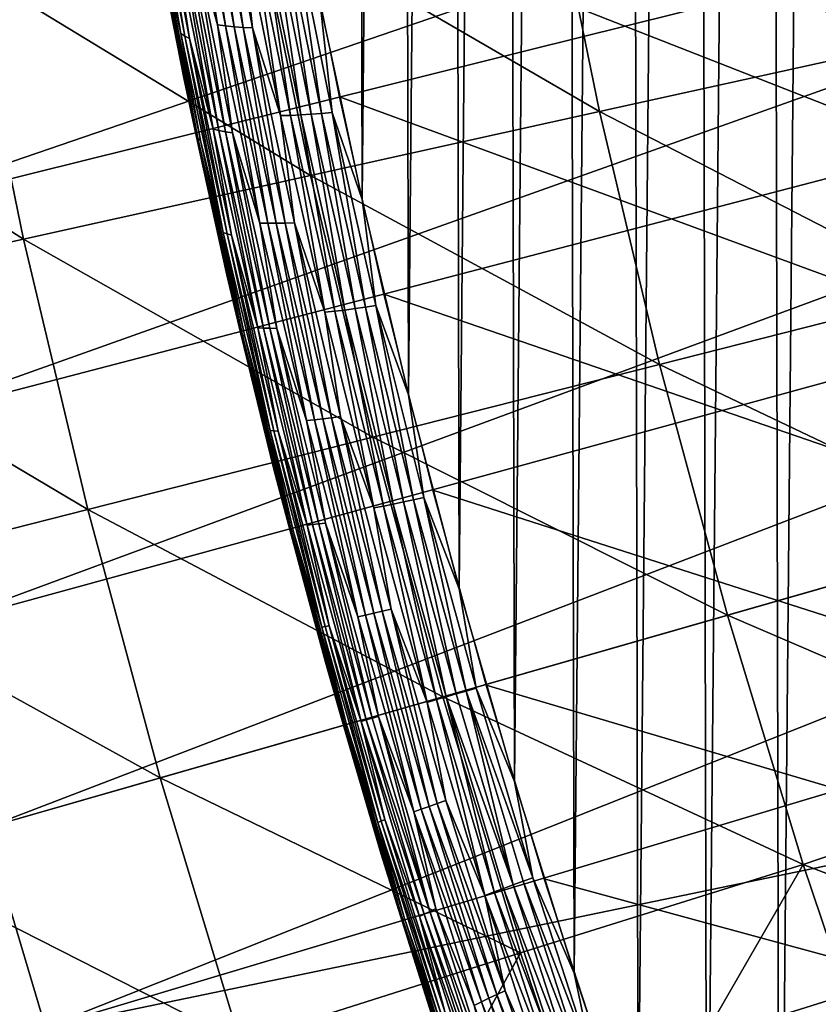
# Model space of a CAD drawing. Header units: millimetres. Extents: x -50 to 50, y -50 to 50.
# Tile 56 of 256: x -29.7 to -27, y -9.1 to -5.8. Entities that reach past the tile are written whole.
import ezdxf

# ---------------------------------------------------------------- set-up
doc = ezdxf.new("R2010")
doc.units = ezdxf.units.MM
doc.header["$LTSCALE"] = 65.185185
for name, color, linetype in [('1', 7, 'CONTINUOUS'), ('2', 7, 'CONTINUOUS'), ('26', 7, 'CONTINUOUS'), ('36', 7, 'CONTINUOUS'), ('37', 7, 'CONTINUOUS'), ('39', 7, 'CONTINUOUS'), ('46', 7, 'CONTINUOUS'), ('47', 7, 'CONTINUOUS')]:
    doc.layers.add(name, color=color, linetype=linetype)

msp = doc.modelspace()

# ---------------------------------------------------------------- linework, layer by layer
at = {"layer": '1', "color": 7, "linetype": 'Continuous', "true_color": 0xf5f5f5}
for points in [[(-28.8629, -4.7432), (-3, -4.2351), (-3, -15.5), (-28.8629, -4.7432)], [(-28.7447, -5.4135), (-28.8629, -4.7432), (-3, -15.5), (-28.7447, -5.4135)], [(-28.6109, -6.0809), (-28.7447, -5.4135), (-3, -15.5), (-28.6109, -6.0809)], [(-28.4617, -6.7451), (-28.6109, -6.0809), (-3, -15.5), (-28.4617, -6.7451)], [(-28.297, -7.4054), (-28.4617, -6.7451), (-3, -15.5), (-28.297, -7.4054)], [(-28.117, -8.062), (-28.297, -7.4054), (-3, -15.5), (-28.117, -8.062)], [(-27.9218, -8.714), (-28.117, -8.062), (-3, -15.5), (-27.9218, -8.714)], [(-27.7115, -9.3614), (-27.9218, -8.714), (-3, -15.5), (-27.7115, -9.3614)]]:
    msp.add_3dface(points, dxfattribs=at)
at = {"layer": '2', "color": 7, "linetype": 'Continuous', "true_color": 0xf5f5f5}
for points in [[(-27.1294, -10.9342, 4.3), (-26.9217, 11.436, 4.3), (-27.1785, 10.8117, 4.3), (-27.1294, -10.9342, 4.3)], [(-26.8698, -11.5574, 4.3), (-26.9217, 11.436, 4.3), (-27.1294, -10.9342, 4.3), (-26.8698, -11.5574, 4.3)], [(-27.4207, 10.1819, 4.3), (-27.3746, -10.3051, 4.3), (-27.1785, 10.8117, 4.3), (-27.4207, 10.1819, 4.3)], [(-27.3746, -10.3051, 4.3), (-27.1294, -10.9342, 4.3), (-27.1785, 10.8117, 4.3), (-27.3746, -10.3051, 4.3)], [(-27.6483, 9.5463, 4.3), (-27.6051, -9.6706, 4.3), (-27.4207, 10.1819, 4.3), (-27.6483, 9.5463, 4.3)], [(-27.6051, -9.6706, 4.3), (-27.3746, -10.3051, 4.3), (-27.4207, 10.1819, 4.3), (-27.6051, -9.6706, 4.3)], [(-27.8613, 8.9055, 4.3), (-27.821, -9.0307, 4.3), (-27.6483, 9.5463, 4.3), (-27.8613, 8.9055, 4.3)], [(-27.821, -9.0307, 4.3), (-27.6051, -9.6706, 4.3), (-27.6483, 9.5463, 4.3), (-27.821, -9.0307, 4.3)], [(-28.0595, 8.2601, 4.3), (-28.022, -8.3863, 4.3), (-27.8613, 8.9055, 4.3), (-28.0595, 8.2601, 4.3)], [(-28.022, -8.3863, 4.3), (-27.821, -9.0307, 4.3), (-27.8613, 8.9055, 4.3), (-28.022, -8.3863, 4.3)], [(-28.2426, 7.6102, 4.3), (-28.2081, -7.7372, 4.3), (-28.0595, 8.2601, 4.3), (-28.2426, 7.6102, 4.3)], [(-28.2081, -7.7372, 4.3), (-28.022, -8.3863, 4.3), (-28.0595, 8.2601, 4.3), (-28.2081, -7.7372, 4.3)], [(-28.4108, 6.9564, 4.3), (-28.3792, -7.0841, 4.3), (-28.2426, 7.6102, 4.3), (-28.4108, 6.9564, 4.3)], [(-28.3792, -7.0841, 4.3), (-28.2081, -7.7372, 4.3), (-28.2426, 7.6102, 4.3), (-28.3792, -7.0841, 4.3)], [(-28.5638, 6.2987, 4.3), (-28.5351, -6.4271, 4.3), (-28.4108, 6.9564, 4.3), (-28.5638, 6.2987, 4.3)], [(-28.5351, -6.4271, 4.3), (-28.3792, -7.0841, 4.3), (-28.4108, 6.9564, 4.3), (-28.5351, -6.4271, 4.3)], [(-28.6759, -5.7669, 4.3), (-28.5351, -6.4271, 4.3), (-28.5638, 6.2987, 4.3), (-28.6759, -5.7669, 4.3)]]:
    msp.add_3dface(points, dxfattribs=at)
at = {"layer": '26', "color": 7, "linetype": 'Continuous', "true_color": 0xf5f5f5}
for points in [[(-29.0219, -5.8381, 4.1538), (-29.1489, -5.167, 4.1538), (-29.1051, -5.5402, 4.1277), (-29.0219, -5.8381, 4.1538)], [(-29.0219, -5.8381, 4.1538), (-29.121, -5.1742, 4.1781), (-29.1489, -5.167, 4.1538), (-29.0219, -5.8381, 4.1538)], [(-29.1448, -5.8682, 3.941), (-29.2586, -5.2074, 3.9749), (-29.2722, -5.1956, 3.941), (-29.1448, -5.8682, 3.941)], [(-29.1448, -5.8682, 3.941), (-29.2722, -5.1956, 3.941), (-29.2135, -5.5638, 3.9064), (-29.1448, -5.8682, 3.941)], [(-28.9944, -5.842, 4.1781), (-29.121, -5.1742, 4.1781), (-29.0219, -5.8381, 4.1538), (-28.9944, -5.842, 4.1781)], [(-28.9944, -5.842, 4.1781), (-29.0917, -5.1803, 4.2005), (-29.121, -5.1742, 4.1781), (-28.9944, -5.842, 4.1781)], [(-28.9654, -5.845, 4.2005), (-29.0609, -5.1857, 4.2209), (-29.0917, -5.1803, 4.2005), (-28.9654, -5.845, 4.2005)], [(-28.9654, -5.845, 4.2005), (-29.0917, -5.1803, 4.2005), (-28.9944, -5.842, 4.1781), (-28.9654, -5.845, 4.2005)], [(-28.935, -5.8474, 4.2209), (-29.0288, -5.1906, 4.2391), (-29.0609, -5.1857, 4.2209), (-28.935, -5.8474, 4.2209)], [(-28.935, -5.8474, 4.2209), (-29.0609, -5.1857, 4.2209), (-28.9654, -5.845, 4.2005), (-28.935, -5.8474, 4.2209)], [(-28.9033, -5.8492, 4.2391), (-29.0288, -5.1906, 4.2391), (-28.935, -5.8474, 4.2209), (-28.9033, -5.8492, 4.2391)], [(-28.9033, -5.8492, 4.2391), (-28.9432, -5.4788, 4.255), (-29.0288, -5.1906, 4.2391), (-28.9033, -5.8492, 4.2391)], [(-29.1316, -5.8766, 3.9749), (-29.2586, -5.2074, 3.9749), (-29.1448, -5.8682, 3.941), (-29.1316, -5.8766, 3.9749)], [(-29.1316, -5.8766, 3.9749), (-29.2428, -5.2185, 4.0079), (-29.2586, -5.2074, 3.9749), (-29.1316, -5.8766, 3.9749)], [(-29.1161, -5.8843, 4.0079), (-29.2428, -5.2185, 4.0079), (-29.1316, -5.8766, 3.9749), (-29.1161, -5.8843, 4.0079)], [(-29.1161, -5.8843, 4.0079), (-29.1715, -5.5177, 4.0398), (-29.2428, -5.2185, 4.0079), (-29.1161, -5.8843, 4.0079)], [(-29.1341, -6.0224, 3.8), (-29.2281, -5.5411, 3.8357), (-29.2628, -5.3618, 3.8), (-29.1341, -6.0224, 3.8)], [(-28.8093, -6.1442, 4.255), (-28.9432, -5.4788, 4.255), (-28.9033, -5.8492, 4.2391), (-28.8093, -6.1442, 4.255)], [(-28.8093, -6.1442, 4.255), (-28.9093, -5.4807, 4.2687), (-28.9432, -5.4788, 4.255), (-28.8093, -6.1442, 4.255)], [(-28.7757, -6.1433, 4.2687), (-28.8745, -5.4819, 4.2799), (-28.9093, -5.4807, 4.2687), (-28.7757, -6.1433, 4.2687)], [(-28.7757, -6.1433, 4.2687), (-28.9093, -5.4807, 4.2687), (-28.8093, -6.1442, 4.255), (-28.7757, -6.1433, 4.2687)], [(-28.7414, -6.1419, 4.2799), (-28.8745, -5.4819, 4.2799), (-28.7757, -6.1433, 4.2687), (-28.7414, -6.1419, 4.2799)], [(-28.7414, -6.1419, 4.2799), (-28.8392, -5.4822, 4.2887), (-28.8745, -5.4819, 4.2799), (-28.7414, -6.1419, 4.2799)], [(-28.7064, -6.1397, 4.2887), (-28.8034, -5.4822, 4.295), (-28.8392, -5.4822, 4.2887), (-28.7064, -6.1397, 4.2887)], [(-28.7064, -6.1397, 4.2887), (-28.8392, -5.4822, 4.2887), (-28.7414, -6.1419, 4.2799), (-28.7064, -6.1397, 4.2887)], [(-28.671, -6.1372, 4.295), (-28.7674, -5.4812, 4.2988), (-28.8034, -5.4822, 4.295), (-28.671, -6.1372, 4.295)], [(-28.671, -6.1372, 4.295), (-28.8034, -5.4822, 4.295), (-28.7064, -6.1397, 4.2887), (-28.671, -6.1372, 4.295)], [(-28.6354, -6.1339, 4.2988), (-28.7674, -5.4812, 4.2988), (-28.671, -6.1372, 4.295), (-28.6354, -6.1339, 4.2988)], [(-28.6354, -6.1339, 4.2988), (-28.6759, -5.7669, 4.3), (-28.7674, -5.4812, 4.2988), (-28.6354, -6.1339, 4.2988)], [(-29.0364, -6.1896, 4.0398), (-29.1715, -5.5177, 4.0398), (-29.1161, -5.8843, 4.0079), (-29.0364, -6.1896, 4.0398)], [(-29.0364, -6.1896, 4.0398), (-29.1514, -5.5259, 4.0705), (-29.1715, -5.5177, 4.0398), (-29.0364, -6.1896, 4.0398)], [(-29.0167, -6.1944, 4.0705), (-29.1292, -5.5333, 4.0999), (-29.1514, -5.5259, 4.0705), (-29.0167, -6.1944, 4.0705)], [(-29.0167, -6.1944, 4.0705), (-29.1514, -5.5259, 4.0705), (-29.0364, -6.1896, 4.0398), (-29.0167, -6.1944, 4.0705)], [(-28.995, -6.1985, 4.0999), (-29.1051, -5.5402, 4.1277), (-29.1292, -5.5333, 4.0999), (-28.995, -6.1985, 4.0999)], [(-28.995, -6.1985, 4.0999), (-29.1292, -5.5333, 4.0999), (-29.0167, -6.1944, 4.0705), (-28.995, -6.1985, 4.0999)], [(-29.093, -6.2114, 3.8357), (-29.222, -5.5527, 3.8712), (-29.2281, -5.5411, 3.8357), (-29.093, -6.2114, 3.8357)], [(-29.093, -6.2114, 3.8357), (-29.2281, -5.5411, 3.8357), (-29.1341, -6.0224, 3.8), (-29.093, -6.2114, 3.8357)], [(-29.0874, -6.2197, 3.8712), (-29.2135, -5.5638, 3.9064), (-29.222, -5.5527, 3.8712), (-29.0874, -6.2197, 3.8712)], [(-29.0874, -6.2197, 3.8712), (-29.222, -5.5527, 3.8712), (-29.093, -6.2114, 3.8357), (-29.0874, -6.2197, 3.8712)], [(-29.0792, -6.2275, 3.9064), (-29.2135, -5.5638, 3.9064), (-29.0874, -6.2197, 3.8712), (-29.0792, -6.2275, 3.9064)], [(-29.0792, -6.2275, 3.9064), (-29.1448, -5.8682, 3.941), (-29.2135, -5.5638, 3.9064), (-29.0792, -6.2275, 3.9064)], [(-28.9713, -6.202, 4.1277), (-29.0219, -5.8381, 4.1538), (-29.1051, -5.5402, 4.1277), (-28.9713, -6.202, 4.1277)], [(-28.9713, -6.202, 4.1277), (-29.1051, -5.5402, 4.1277), (-28.995, -6.1985, 4.0999), (-28.9713, -6.202, 4.1277)], [(-28.5351, -6.4271, 4.3), (-28.6759, -5.7669, 4.3), (-28.6354, -6.1339, 4.2988), (-28.5351, -6.4271, 4.3)], [(-28.8795, -6.506, 4.1538), (-29.0219, -5.8381, 4.1538), (-28.9713, -6.202, 4.1277), (-28.8795, -6.506, 4.1538)], [(-28.8795, -6.506, 4.1538), (-28.9944, -5.842, 4.1781), (-29.0219, -5.8381, 4.1538), (-28.8795, -6.506, 4.1538)], [(-28.8525, -6.5067, 4.1781), (-28.9944, -5.842, 4.1781), (-28.8795, -6.506, 4.1538), (-28.8525, -6.5067, 4.1781)], [(-28.8525, -6.5067, 4.1781), (-28.9654, -5.845, 4.2005), (-28.9944, -5.842, 4.1781), (-28.8525, -6.5067, 4.1781)], [(-28.824, -6.5067, 4.2005), (-28.935, -5.8474, 4.2209), (-28.9654, -5.845, 4.2005), (-28.824, -6.5067, 4.2005)], [(-28.824, -6.5067, 4.2005), (-28.9654, -5.845, 4.2005), (-28.8525, -6.5067, 4.1781), (-28.824, -6.5067, 4.2005)], [(-28.7941, -6.5059, 4.2209), (-28.9033, -5.8492, 4.2391), (-28.935, -5.8474, 4.2209), (-28.7941, -6.5059, 4.2209)], [(-28.7941, -6.5059, 4.2209), (-28.935, -5.8474, 4.2209), (-28.824, -6.5067, 4.2005), (-28.7941, -6.5059, 4.2209)], [(-28.7628, -6.5048, 4.2391), (-28.9033, -5.8492, 4.2391), (-28.7941, -6.5059, 4.2209), (-28.7628, -6.5048, 4.2391)], [(-28.7628, -6.5048, 4.2391), (-28.8093, -6.1442, 4.255), (-28.9033, -5.8492, 4.2391), (-28.7628, -6.5048, 4.2391)], [(-29.002, -6.5377, 3.941), (-29.1316, -5.8766, 3.9749), (-29.1448, -5.8682, 3.941), (-29.002, -6.5377, 3.941)], [(-29.002, -6.5377, 3.941), (-29.1448, -5.8682, 3.941), (-29.0792, -6.2275, 3.9064), (-29.002, -6.5377, 3.941)], [(-28.9893, -6.5427, 3.9749), (-29.1316, -5.8766, 3.9749), (-29.002, -6.5377, 3.941), (-28.9893, -6.5427, 3.9749)], [(-28.9893, -6.5427, 3.9749), (-29.1161, -5.8843, 4.0079), (-29.1316, -5.8766, 3.9749), (-28.9893, -6.5427, 3.9749)], [(-28.9742, -6.5471, 4.0079), (-29.1161, -5.8843, 4.0079), (-28.9893, -6.5427, 3.9749), (-28.9742, -6.5471, 4.0079)], [(-28.9742, -6.5471, 4.0079), (-29.0364, -6.1896, 4.0398), (-29.1161, -5.8843, 4.0079), (-28.9742, -6.5471, 4.0079)], [(-28.9904, -6.6798, 3.8), (-29.093, -6.2114, 3.8357), (-29.1341, -6.0224, 3.8), (-28.9904, -6.6798, 3.8)], [(-28.6601, -6.8064, 4.255), (-28.7757, -6.1433, 4.2687), (-28.8093, -6.1442, 4.255), (-28.6601, -6.8064, 4.255)], [(-28.6601, -6.8064, 4.255), (-28.8093, -6.1442, 4.255), (-28.7628, -6.5048, 4.2391), (-28.6601, -6.8064, 4.255)], [(-28.627, -6.8027, 4.2687), (-28.7414, -6.1419, 4.2799), (-28.7757, -6.1433, 4.2687), (-28.627, -6.8027, 4.2687)], [(-28.627, -6.8027, 4.2687), (-28.7757, -6.1433, 4.2687), (-28.6601, -6.8064, 4.255), (-28.627, -6.8027, 4.2687)], [(-28.5931, -6.7986, 4.2799), (-28.7064, -6.1397, 4.2887), (-28.7414, -6.1419, 4.2799), (-28.5931, -6.7986, 4.2799)], [(-28.5931, -6.7986, 4.2799), (-28.7414, -6.1419, 4.2799), (-28.627, -6.8027, 4.2687), (-28.5931, -6.7986, 4.2799)], [(-28.5587, -6.7939, 4.2887), (-28.671, -6.1372, 4.295), (-28.7064, -6.1397, 4.2887), (-28.5587, -6.7939, 4.2887)], [(-28.5587, -6.7939, 4.2887), (-28.7064, -6.1397, 4.2887), (-28.5931, -6.7986, 4.2799), (-28.5587, -6.7939, 4.2887)], [(-28.5237, -6.789, 4.295), (-28.6354, -6.1339, 4.2988), (-28.671, -6.1372, 4.295), (-28.5237, -6.789, 4.295)], [(-28.5237, -6.789, 4.295), (-28.671, -6.1372, 4.295), (-28.5587, -6.7939, 4.2887), (-28.5237, -6.789, 4.295)], [(-28.4885, -6.7835, 4.2988), (-28.6354, -6.1339, 4.2988), (-28.5237, -6.789, 4.295), (-28.4885, -6.7835, 4.2988)], [(-28.4885, -6.7835, 4.2988), (-28.5351, -6.4271, 4.3), (-28.6354, -6.1339, 4.2988), (-28.4885, -6.7835, 4.2988)], [(-28.8858, -6.8581, 4.0398), (-29.0364, -6.1896, 4.0398), (-28.9742, -6.5471, 4.0079), (-28.8858, -6.8581, 4.0398)], [(-28.8858, -6.8581, 4.0398), (-29.0167, -6.1944, 4.0705), (-29.0364, -6.1896, 4.0398), (-28.8858, -6.8581, 4.0398)], [(-28.8667, -6.8596, 4.0705), (-28.995, -6.1985, 4.0999), (-29.0167, -6.1944, 4.0705), (-28.8667, -6.8596, 4.0705)], [(-28.8667, -6.8596, 4.0705), (-29.0167, -6.1944, 4.0705), (-28.8858, -6.8581, 4.0398), (-28.8667, -6.8596, 4.0705)], [(-28.8455, -6.8603, 4.0999), (-28.9713, -6.202, 4.1277), (-28.995, -6.1985, 4.0999), (-28.8455, -6.8603, 4.0999)], [(-28.8455, -6.8603, 4.0999), (-28.995, -6.1985, 4.0999), (-28.8667, -6.8596, 4.0705), (-28.8455, -6.8603, 4.0999)], [(-28.9426, -6.8784, 3.8357), (-29.0874, -6.2197, 3.8712), (-29.093, -6.2114, 3.8357), (-28.9426, -6.8784, 3.8357)], [(-28.9426, -6.8784, 3.8357), (-29.093, -6.2114, 3.8357), (-28.9904, -6.6798, 3.8), (-28.9426, -6.8784, 3.8357)], [(-28.9375, -6.8835, 3.8712), (-29.0792, -6.2275, 3.9064), (-29.0874, -6.2197, 3.8712), (-28.9375, -6.8835, 3.8712)], [(-28.9375, -6.8835, 3.8712), (-29.0874, -6.2197, 3.8712), (-28.9426, -6.8784, 3.8357), (-28.9375, -6.8835, 3.8712)], [(-28.9299, -6.888, 3.9064), (-29.0792, -6.2275, 3.9064), (-28.9375, -6.8835, 3.8712), (-28.9299, -6.888, 3.9064)], [(-28.9299, -6.888, 3.9064), (-29.002, -6.5377, 3.941), (-29.0792, -6.2275, 3.9064), (-28.9299, -6.888, 3.9064)], [(-28.8224, -6.8606, 4.1277), (-28.8795, -6.506, 4.1538), (-28.9713, -6.202, 4.1277), (-28.8224, -6.8606, 4.1277)], [(-28.8224, -6.8606, 4.1277), (-28.9713, -6.202, 4.1277), (-28.8455, -6.8603, 4.0999), (-28.8224, -6.8606, 4.1277)], [(-28.3792, -7.0841, 4.3), (-28.5351, -6.4271, 4.3), (-28.4885, -6.7835, 4.2988), (-28.3792, -7.0841, 4.3)], [(-28.7217, -7.1705, 4.1538), (-28.8795, -6.506, 4.1538), (-28.8224, -6.8606, 4.1277), (-28.7217, -7.1705, 4.1538)], [(-28.7217, -7.1705, 4.1538), (-28.8525, -6.5067, 4.1781), (-28.8795, -6.506, 4.1538), (-28.7217, -7.1705, 4.1538)], [(-28.6954, -7.1681, 4.1781), (-28.8525, -6.5067, 4.1781), (-28.7217, -7.1705, 4.1538), (-28.6954, -7.1681, 4.1781)], [(-28.6954, -7.1681, 4.1781), (-28.824, -6.5067, 4.2005), (-28.8525, -6.5067, 4.1781), (-28.6954, -7.1681, 4.1781)], [(-28.6675, -7.1649, 4.2005), (-28.7941, -6.5059, 4.2209), (-28.824, -6.5067, 4.2005), (-28.6675, -7.1649, 4.2005)], [(-28.6675, -7.1649, 4.2005), (-28.824, -6.5067, 4.2005), (-28.6954, -7.1681, 4.1781), (-28.6675, -7.1649, 4.2005)], [(-28.6382, -7.1611, 4.2209), (-28.7628, -6.5048, 4.2391), (-28.7941, -6.5059, 4.2209), (-28.6382, -7.1611, 4.2209)], [(-28.6382, -7.1611, 4.2209), (-28.7941, -6.5059, 4.2209), (-28.6675, -7.1649, 4.2005), (-28.6382, -7.1611, 4.2209)], [(-28.6075, -7.1571, 4.2391), (-28.7628, -6.5048, 4.2391), (-28.6382, -7.1611, 4.2209), (-28.6075, -7.1571, 4.2391)], [(-28.6075, -7.1571, 4.2391), (-28.6601, -6.8064, 4.255), (-28.7628, -6.5048, 4.2391), (-28.6075, -7.1571, 4.2391)], [(-28.8438, -7.2037, 3.941), (-28.9893, -6.5427, 3.9749), (-29.002, -6.5377, 3.941), (-28.8438, -7.2037, 3.941)], [(-28.8438, -7.2037, 3.941), (-29.002, -6.5377, 3.941), (-28.9299, -6.888, 3.9064), (-28.8438, -7.2037, 3.941)], [(-28.8317, -7.2054, 3.9749), (-28.9893, -6.5427, 3.9749), (-28.8438, -7.2037, 3.941), (-28.8317, -7.2054, 3.9749)], [(-28.8317, -7.2054, 3.9749), (-28.9742, -6.5471, 4.0079), (-28.9893, -6.5427, 3.9749), (-28.8317, -7.2054, 3.9749)], [(-28.8173, -7.2065, 4.0079), (-28.9742, -6.5471, 4.0079), (-28.8317, -7.2054, 3.9749), (-28.8173, -7.2065, 4.0079)], [(-28.8173, -7.2065, 4.0079), (-28.8858, -6.8581, 4.0398), (-28.9742, -6.5471, 4.0079), (-28.8173, -7.2065, 4.0079)], [(-28.8319, -7.3339, 3.8), (-28.9426, -6.8784, 3.8357), (-28.9904, -6.6798, 3.8), (-28.8319, -7.3339, 3.8)], [(-28.4299, -7.4518, 4.2799), (-28.5587, -6.7939, 4.2887), (-28.5931, -6.7986, 4.2799), (-28.4299, -7.4518, 4.2799)], [(-28.396, -7.4445, 4.2887), (-28.5237, -6.789, 4.295), (-28.5587, -6.7939, 4.2887), (-28.396, -7.4445, 4.2887)], [(-28.396, -7.4445, 4.2887), (-28.5587, -6.7939, 4.2887), (-28.4299, -7.4518, 4.2799), (-28.396, -7.4445, 4.2887)], [(-28.3615, -7.4373, 4.295), (-28.4885, -6.7835, 4.2988), (-28.5237, -6.789, 4.295), (-28.3615, -7.4373, 4.295)], [(-28.3615, -7.4373, 4.295), (-28.5237, -6.789, 4.295), (-28.396, -7.4445, 4.2887), (-28.3615, -7.4373, 4.295)], [(-28.3268, -7.4296, 4.2988), (-28.4885, -6.7835, 4.2988), (-28.3615, -7.4373, 4.295), (-28.3268, -7.4296, 4.2988)], [(-28.3268, -7.4296, 4.2988), (-28.3792, -7.0841, 4.3), (-28.4885, -6.7835, 4.2988), (-28.3268, -7.4296, 4.2988)], [(-28.4957, -7.4649, 4.255), (-28.627, -6.8027, 4.2687), (-28.6601, -6.8064, 4.255), (-28.4957, -7.4649, 4.255)], [(-28.4957, -7.4649, 4.255), (-28.6601, -6.8064, 4.255), (-28.6075, -7.1571, 4.2391), (-28.4957, -7.4649, 4.255)], [(-28.4632, -7.4585, 4.2687), (-28.5931, -6.7986, 4.2799), (-28.627, -6.8027, 4.2687), (-28.4632, -7.4585, 4.2687)], [(-28.4632, -7.4585, 4.2687), (-28.627, -6.8027, 4.2687), (-28.4957, -7.4649, 4.255), (-28.4632, -7.4585, 4.2687)], [(-28.4299, -7.4518, 4.2799), (-28.5931, -6.7986, 4.2799), (-28.4632, -7.4585, 4.2687), (-28.4299, -7.4518, 4.2799)], [(-28.7198, -7.523, 4.0398), (-28.8858, -6.8581, 4.0398), (-28.8173, -7.2065, 4.0079), (-28.7198, -7.523, 4.0398)], [(-28.7198, -7.523, 4.0398), (-28.8667, -6.8596, 4.0705), (-28.8858, -6.8581, 4.0398), (-28.7198, -7.523, 4.0398)], [(-28.7014, -7.5211, 4.0705), (-28.8455, -6.8603, 4.0999), (-28.8667, -6.8596, 4.0705), (-28.7014, -7.5211, 4.0705)], [(-28.7014, -7.5211, 4.0705), (-28.8667, -6.8596, 4.0705), (-28.7198, -7.523, 4.0398), (-28.7014, -7.5211, 4.0705)], [(-28.681, -7.5186, 4.0999), (-28.8224, -6.8606, 4.1277), (-28.8455, -6.8603, 4.0999), (-28.681, -7.5186, 4.0999)], [(-28.681, -7.5186, 4.0999), (-28.8455, -6.8603, 4.0999), (-28.7014, -7.5211, 4.0705), (-28.681, -7.5186, 4.0999)], [(-28.6586, -7.5157, 4.1277), (-28.7217, -7.1705, 4.1538), (-28.8224, -6.8606, 4.1277), (-28.6586, -7.5157, 4.1277)], [(-28.6586, -7.5157, 4.1277), (-28.8224, -6.8606, 4.1277), (-28.681, -7.5186, 4.0999), (-28.6586, -7.5157, 4.1277)], [(-28.7769, -7.5417, 3.8357), (-28.9375, -6.8835, 3.8712), (-28.9426, -6.8784, 3.8357), (-28.7769, -7.5417, 3.8357)], [(-28.7769, -7.5417, 3.8357), (-28.9426, -6.8784, 3.8357), (-28.8319, -7.3339, 3.8), (-28.7769, -7.5417, 3.8357)], [(-28.7724, -7.5436, 3.8712), (-28.9299, -6.888, 3.9064), (-28.9375, -6.8835, 3.8712), (-28.7724, -7.5436, 3.8712)], [(-28.7724, -7.5436, 3.8712), (-28.9375, -6.8835, 3.8712), (-28.7769, -7.5417, 3.8357), (-28.7724, -7.5436, 3.8712)], [(-28.7655, -7.545, 3.9064), (-28.9299, -6.888, 3.9064), (-28.7724, -7.5436, 3.8712), (-28.7655, -7.545, 3.9064)], [(-28.7655, -7.545, 3.9064), (-28.8438, -7.2037, 3.941), (-28.9299, -6.888, 3.9064), (-28.7655, -7.545, 3.9064)], [(-28.2081, -7.7372, 4.3), (-28.3792, -7.0841, 4.3), (-28.3268, -7.4296, 4.2988), (-28.2081, -7.7372, 4.3)], [(-28.4673, -7.8126, 4.2209), (-28.6075, -7.1571, 4.2391), (-28.6382, -7.1611, 4.2209), (-28.4673, -7.8126, 4.2209)], [(-28.4374, -7.8057, 4.2391), (-28.6075, -7.1571, 4.2391), (-28.4673, -7.8126, 4.2209), (-28.4374, -7.8057, 4.2391)], [(-28.4374, -7.8057, 4.2391), (-28.4957, -7.4649, 4.255), (-28.6075, -7.1571, 4.2391), (-28.4374, -7.8057, 4.2391)], [(-28.5487, -7.8312, 4.1538), (-28.6954, -7.1681, 4.1781), (-28.7217, -7.1705, 4.1538), (-28.5487, -7.8312, 4.1538)], [(-28.5487, -7.8312, 4.1538), (-28.7217, -7.1705, 4.1538), (-28.6586, -7.5157, 4.1277), (-28.5487, -7.8312, 4.1538)], [(-28.5231, -7.8256, 4.1781), (-28.6675, -7.1649, 4.2005), (-28.6954, -7.1681, 4.1781), (-28.5231, -7.8256, 4.1781)], [(-28.5231, -7.8256, 4.1781), (-28.6954, -7.1681, 4.1781), (-28.5487, -7.8312, 4.1538), (-28.5231, -7.8256, 4.1781)], [(-28.4959, -7.8193, 4.2005), (-28.6382, -7.1611, 4.2209), (-28.6675, -7.1649, 4.2005), (-28.4959, -7.8193, 4.2005)], [(-28.4959, -7.8193, 4.2005), (-28.6675, -7.1649, 4.2005), (-28.5231, -7.8256, 4.1781), (-28.4959, -7.8193, 4.2005)], [(-28.4673, -7.8126, 4.2209), (-28.6382, -7.1611, 4.2209), (-28.4959, -7.8193, 4.2005), (-28.4673, -7.8126, 4.2209)], [(-28.6703, -7.8659, 3.941), (-28.8317, -7.2054, 3.9749), (-28.8438, -7.2037, 3.941), (-28.6703, -7.8659, 3.941)], [(-28.6703, -7.8659, 3.941), (-28.8438, -7.2037, 3.941), (-28.7655, -7.545, 3.9064), (-28.6703, -7.8659, 3.941)], [(-28.659, -7.8643, 3.9749), (-28.8317, -7.2054, 3.9749), (-28.6703, -7.8659, 3.941), (-28.659, -7.8643, 3.9749)], [(-28.659, -7.8643, 3.9749), (-28.8173, -7.2065, 4.0079), (-28.8317, -7.2054, 3.9749), (-28.659, -7.8643, 3.9749)], [(-28.6454, -7.8621, 4.0079), (-28.8173, -7.2065, 4.0079), (-28.659, -7.8643, 3.9749), (-28.6454, -7.8621, 4.0079)], [(-28.6454, -7.8621, 4.0079), (-28.7198, -7.523, 4.0398), (-28.8173, -7.2065, 4.0079), (-28.6454, -7.8621, 4.0079)], [(-28.6586, -7.9841, 3.8), (-28.7769, -7.5417, 3.8357), (-28.8319, -7.3339, 3.8), (-28.6586, -7.9841, 3.8)], [(-28.2844, -8.1104, 4.2687), (-28.4299, -7.4518, 4.2799), (-28.4632, -7.4585, 4.2687), (-28.2844, -8.1104, 4.2687)], [(-28.2518, -8.101, 4.2799), (-28.396, -7.4445, 4.2887), (-28.4299, -7.4518, 4.2799), (-28.2518, -8.101, 4.2799)], [(-28.2518, -8.101, 4.2799), (-28.4299, -7.4518, 4.2799), (-28.2844, -8.1104, 4.2687), (-28.2518, -8.101, 4.2799)], [(-28.2185, -8.0913, 4.2887), (-28.3615, -7.4373, 4.295), (-28.396, -7.4445, 4.2887), (-28.2185, -8.0913, 4.2887)], [(-28.2185, -8.0913, 4.2887), (-28.396, -7.4445, 4.2887), (-28.2518, -8.101, 4.2799), (-28.2185, -8.0913, 4.2887)], [(-28.1847, -8.0818, 4.295), (-28.3268, -7.4296, 4.2988), (-28.3615, -7.4373, 4.295), (-28.1847, -8.0818, 4.295)], [(-28.1847, -8.0818, 4.295), (-28.3615, -7.4373, 4.295), (-28.2185, -8.0913, 4.2887), (-28.1847, -8.0818, 4.295)], [(-28.1506, -8.0718, 4.2988), (-28.3268, -7.4296, 4.2988), (-28.1847, -8.0818, 4.295), (-28.1506, -8.0718, 4.2988)], [(-28.1506, -8.0718, 4.2988), (-28.2081, -7.7372, 4.3), (-28.3268, -7.4296, 4.2988), (-28.1506, -8.0718, 4.2988)], [(-28.3161, -8.1195, 4.255), (-28.4632, -7.4585, 4.2687), (-28.4957, -7.4649, 4.255), (-28.3161, -8.1195, 4.255)], [(-28.3161, -8.1195, 4.255), (-28.4957, -7.4649, 4.255), (-28.4374, -7.8057, 4.2391), (-28.3161, -8.1195, 4.255)], [(-28.2844, -8.1104, 4.2687), (-28.4632, -7.4585, 4.2687), (-28.3161, -8.1195, 4.255), (-28.2844, -8.1104, 4.2687)], [(-28.5385, -8.1839, 4.0398), (-28.7014, -7.5211, 4.0705), (-28.7198, -7.523, 4.0398), (-28.5385, -8.1839, 4.0398)], [(-28.5385, -8.1839, 4.0398), (-28.7198, -7.523, 4.0398), (-28.6454, -7.8621, 4.0079), (-28.5385, -8.1839, 4.0398)], [(-28.521, -8.1787, 4.0705), (-28.681, -7.5186, 4.0999), (-28.7014, -7.5211, 4.0705), (-28.521, -8.1787, 4.0705)], [(-28.521, -8.1787, 4.0705), (-28.7014, -7.5211, 4.0705), (-28.5385, -8.1839, 4.0398), (-28.521, -8.1787, 4.0705)], [(-28.5014, -8.173, 4.0999), (-28.6586, -7.5157, 4.1277), (-28.681, -7.5186, 4.0999), (-28.5014, -8.173, 4.0999)], [(-28.5014, -8.173, 4.0999), (-28.681, -7.5186, 4.0999), (-28.521, -8.1787, 4.0705), (-28.5014, -8.173, 4.0999)], [(-28.4799, -8.1668, 4.1277), (-28.5487, -7.8312, 4.1538), (-28.6586, -7.5157, 4.1277), (-28.4799, -8.1668, 4.1277)], [(-28.4799, -8.1668, 4.1277), (-28.6586, -7.5157, 4.1277), (-28.5014, -8.173, 4.0999), (-28.4799, -8.1668, 4.1277)], [(-28.596, -8.2011, 3.8357), (-28.7724, -7.5436, 3.8712), (-28.7769, -7.5417, 3.8357), (-28.596, -8.2011, 3.8357)], [(-28.596, -8.2011, 3.8357), (-28.7769, -7.5417, 3.8357), (-28.6586, -7.9841, 3.8), (-28.596, -8.2011, 3.8357)], [(-28.5923, -8.1998, 3.8712), (-28.7655, -7.545, 3.9064), (-28.7724, -7.5436, 3.8712), (-28.5923, -8.1998, 3.8712)], [(-28.5923, -8.1998, 3.8712), (-28.7724, -7.5436, 3.8712), (-28.596, -8.2011, 3.8357), (-28.5923, -8.1998, 3.8712)], [(-28.5863, -8.198, 3.9064), (-28.7655, -7.545, 3.9064), (-28.5923, -8.1998, 3.8712), (-28.5863, -8.198, 3.9064)], [(-28.5863, -8.198, 3.9064), (-28.6703, -7.8659, 3.941), (-28.7655, -7.545, 3.9064), (-28.5863, -8.198, 3.9064)], [(-28.022, -8.3863, 4.3), (-28.2081, -7.7372, 4.3), (-28.1506, -8.0718, 4.2988), (-28.022, -8.3863, 4.3)], [(-28.3357, -8.479, 4.1781), (-28.4959, -7.8193, 4.2005), (-28.5231, -7.8256, 4.1781), (-28.3357, -8.479, 4.1781)], [(-28.3095, -8.4697, 4.2005), (-28.4673, -7.8126, 4.2209), (-28.4959, -7.8193, 4.2005), (-28.3095, -8.4697, 4.2005)], [(-28.3095, -8.4697, 4.2005), (-28.4959, -7.8193, 4.2005), (-28.3357, -8.479, 4.1781), (-28.3095, -8.4697, 4.2005)], [(-28.2817, -8.46, 4.2209), (-28.4374, -7.8057, 4.2391), (-28.4673, -7.8126, 4.2209), (-28.2817, -8.46, 4.2209)], [(-28.2817, -8.46, 4.2209), (-28.4673, -7.8126, 4.2209), (-28.3095, -8.4697, 4.2005), (-28.2817, -8.46, 4.2209)], [(-28.2525, -8.4502, 4.2391), (-28.4374, -7.8057, 4.2391), (-28.2817, -8.46, 4.2209), (-28.2525, -8.4502, 4.2391)], [(-28.2525, -8.4502, 4.2391), (-28.3161, -8.1195, 4.255), (-28.4374, -7.8057, 4.2391), (-28.2525, -8.4502, 4.2391)], [(-28.3604, -8.4878, 4.1538), (-28.5231, -7.8256, 4.1781), (-28.5487, -7.8312, 4.1538), (-28.3604, -8.4878, 4.1538)], [(-28.3604, -8.4878, 4.1538), (-28.5487, -7.8312, 4.1538), (-28.4799, -8.1668, 4.1277), (-28.3604, -8.4878, 4.1538)], [(-28.3357, -8.479, 4.1781), (-28.5231, -7.8256, 4.1781), (-28.3604, -8.4878, 4.1538), (-28.3357, -8.479, 4.1781)], [(-28.4815, -8.5239, 3.941), (-28.659, -7.8643, 3.9749), (-28.6703, -7.8659, 3.941), (-28.4815, -8.5239, 3.941)], [(-28.4815, -8.5239, 3.941), (-28.6703, -7.8659, 3.941), (-28.5863, -8.198, 3.9064), (-28.4815, -8.5239, 3.941)], [(-28.4712, -8.5191, 3.9749), (-28.6454, -7.8621, 4.0079), (-28.659, -7.8643, 3.9749), (-28.4712, -8.5191, 3.9749)], [(-28.4712, -8.5191, 3.9749), (-28.659, -7.8643, 3.9749), (-28.4815, -8.5239, 3.941), (-28.4712, -8.5191, 3.9749)], [(-28.4586, -8.5136, 4.0079), (-28.6454, -7.8621, 4.0079), (-28.4712, -8.5191, 3.9749), (-28.4586, -8.5136, 4.0079)], [(-28.4586, -8.5136, 4.0079), (-28.5385, -8.1839, 4.0398), (-28.6454, -7.8621, 4.0079), (-28.4586, -8.5136, 4.0079)], [(-28.4707, -8.6303, 3.8), (-28.596, -8.2011, 3.8357), (-28.6586, -7.9841, 3.8), (-28.4707, -8.6303, 3.8)], [(-28.0263, -8.7339, 4.2887), (-28.1847, -8.0818, 4.295), (-28.2185, -8.0913, 4.2887), (-28.0263, -8.7339, 4.2887)], [(-27.9597, -8.7099, 4.2988), (-28.1506, -8.0718, 4.2988), (-28.1847, -8.0818, 4.295), (-27.9597, -8.7099, 4.2988)], [(-27.9932, -8.722, 4.295), (-27.9597, -8.7099, 4.2988), (-28.1847, -8.0818, 4.295), (-27.9932, -8.722, 4.295)], [(-27.9932, -8.722, 4.295), (-28.1847, -8.0818, 4.295), (-28.0263, -8.7339, 4.2887), (-27.9932, -8.722, 4.295)], [(-27.9597, -8.7099, 4.2988), (-28.022, -8.3863, 4.3), (-28.1506, -8.0718, 4.2988), (-27.9597, -8.7099, 4.2988)], [(-28.1215, -8.7697, 4.255), (-28.2844, -8.1104, 4.2687), (-28.3161, -8.1195, 4.255), (-28.1215, -8.7697, 4.255)], [(-28.1215, -8.7697, 4.255), (-28.3161, -8.1195, 4.255), (-28.2525, -8.4502, 4.2391), (-28.1215, -8.7697, 4.255)], [(-28.0906, -8.7579, 4.2687), (-28.2518, -8.101, 4.2799), (-28.2844, -8.1104, 4.2687), (-28.0906, -8.7579, 4.2687)], [(-28.0906, -8.7579, 4.2687), (-28.2844, -8.1104, 4.2687), (-28.1215, -8.7697, 4.255), (-28.0906, -8.7579, 4.2687)], [(-28.0263, -8.7339, 4.2887), (-28.2185, -8.0913, 4.2887), (-28.2518, -8.101, 4.2799), (-28.0263, -8.7339, 4.2887)], [(-28.0588, -8.746, 4.2799), (-28.2518, -8.101, 4.2799), (-28.0906, -8.7579, 4.2687), (-28.0588, -8.746, 4.2799)], [(-28.0588, -8.746, 4.2799), (-28.0263, -8.7339, 4.2887), (-28.2518, -8.101, 4.2799), (-28.0588, -8.746, 4.2799)], [(-28.3255, -8.832, 4.0705), (-28.521, -8.1787, 4.0705), (-28.5385, -8.1839, 4.0398), (-28.3255, -8.832, 4.0705)], [(-28.342, -8.8404, 4.0398), (-28.5385, -8.1839, 4.0398), (-28.4586, -8.5136, 4.0079), (-28.342, -8.8404, 4.0398)], [(-28.342, -8.8404, 4.0398), (-28.3255, -8.832, 4.0705), (-28.5385, -8.1839, 4.0398), (-28.342, -8.8404, 4.0398)], [(-28.3069, -8.823, 4.0999), (-28.5014, -8.173, 4.0999), (-28.521, -8.1787, 4.0705), (-28.3069, -8.823, 4.0999)], [(-28.3255, -8.832, 4.0705), (-28.3069, -8.823, 4.0999), (-28.521, -8.1787, 4.0705), (-28.3255, -8.832, 4.0705)], [(-28.3069, -8.823, 4.0999), (-28.4799, -8.1668, 4.1277), (-28.5014, -8.173, 4.0999), (-28.3069, -8.823, 4.0999)], [(-28.2863, -8.8137, 4.1277), (-28.3604, -8.4878, 4.1538), (-28.4799, -8.1668, 4.1277), (-28.2863, -8.8137, 4.1277)], [(-28.2863, -8.8137, 4.1277), (-28.4799, -8.1668, 4.1277), (-28.3069, -8.823, 4.0999), (-28.2863, -8.8137, 4.1277)], [(-28.3973, -8.8518, 3.8712), (-28.5923, -8.1998, 3.8712), (-28.596, -8.2011, 3.8357), (-28.3973, -8.8518, 3.8712)], [(-28.3999, -8.8561, 3.8357), (-28.3973, -8.8518, 3.8712), (-28.596, -8.2011, 3.8357), (-28.3999, -8.8561, 3.8357)], [(-28.3999, -8.8561, 3.8357), (-28.596, -8.2011, 3.8357), (-28.4707, -8.6303, 3.8), (-28.3999, -8.8561, 3.8357)], [(-28.3922, -8.8468, 3.9064), (-28.5863, -8.198, 3.9064), (-28.5923, -8.1998, 3.8712), (-28.3922, -8.8468, 3.9064)], [(-28.3973, -8.8518, 3.8712), (-28.3922, -8.8468, 3.9064), (-28.5923, -8.1998, 3.8712), (-28.3973, -8.8518, 3.8712)], [(-28.3922, -8.8468, 3.9064), (-28.4815, -8.5239, 3.941), (-28.5863, -8.198, 3.9064), (-28.3922, -8.8468, 3.9064)], [(-27.821, -9.0307, 4.3), (-28.022, -8.3863, 4.3), (-27.9597, -8.7099, 4.2988), (-27.821, -9.0307, 4.3)], [(-28.0531, -9.0904, 4.2391), (-28.2525, -8.4502, 4.2391), (-28.2817, -8.46, 4.2209), (-28.0531, -9.0904, 4.2391)], [(-28.0531, -9.0904, 4.2391), (-28.1215, -8.7697, 4.255), (-28.2525, -8.4502, 4.2391), (-28.0531, -9.0904, 4.2391)], [(-28.1334, -9.1279, 4.1781), (-28.3357, -8.479, 4.1781), (-28.3604, -8.4878, 4.1538), (-28.1334, -9.1279, 4.1781)], [(-28.1081, -9.1156, 4.2005), (-28.3095, -8.4697, 4.2005), (-28.3357, -8.479, 4.1781), (-28.1081, -9.1156, 4.2005)], [(-28.1334, -9.1279, 4.1781), (-28.1081, -9.1156, 4.2005), (-28.3357, -8.479, 4.1781), (-28.1334, -9.1279, 4.1781)], [(-28.0813, -9.103, 4.2209), (-28.2817, -8.46, 4.2209), (-28.3095, -8.4697, 4.2005), (-28.0813, -9.103, 4.2209)], [(-28.1081, -9.1156, 4.2005), (-28.0813, -9.103, 4.2209), (-28.3095, -8.4697, 4.2005), (-28.1081, -9.1156, 4.2005)], [(-28.0813, -9.103, 4.2209), (-28.0531, -9.0904, 4.2391), (-28.2817, -8.46, 4.2209), (-28.0813, -9.103, 4.2209)], [(-28.2569, -9.1607, 4.0079), (-28.4586, -8.5136, 4.0079), (-28.4712, -8.5191, 3.9749), (-28.2569, -9.1607, 4.0079)], [(-28.2569, -9.1607, 4.0079), (-28.342, -8.8404, 4.0398), (-28.4586, -8.5136, 4.0079), (-28.2569, -9.1607, 4.0079)], [(-28.1571, -9.1398, 4.1538), (-28.3604, -8.4878, 4.1538), (-28.2863, -8.8137, 4.1277), (-28.1571, -9.1398, 4.1538)], [(-28.1571, -9.1398, 4.1538), (-28.1334, -9.1279, 4.1781), (-28.3604, -8.4878, 4.1538), (-28.1571, -9.1398, 4.1538)], [(-28.2685, -9.1694, 3.9749), (-28.4712, -8.5191, 3.9749), (-28.4815, -8.5239, 3.941), (-28.2685, -9.1694, 3.9749)], [(-28.2777, -9.1774, 3.941), (-28.2685, -9.1694, 3.9749), (-28.4815, -8.5239, 3.941), (-28.2777, -9.1774, 3.941)], [(-28.2777, -9.1774, 3.941), (-28.4815, -8.5239, 3.941), (-28.3922, -8.8468, 3.9064), (-28.2777, -9.1774, 3.941)], [(-28.2685, -9.1694, 3.9749), (-28.2569, -9.1607, 4.0079), (-28.4712, -8.5191, 3.9749), (-28.2685, -9.1694, 3.9749)], [(-28.2682, -9.2721, 3.8), (-28.3999, -8.8561, 3.8357), (-28.4707, -8.6303, 3.8), (-28.2682, -9.2721, 3.8)], [(-27.7544, -9.3435, 4.2988), (-27.9597, -8.7099, 4.2988), (-27.9932, -8.722, 4.295), (-27.7544, -9.3435, 4.2988)], [(-27.7544, -9.3435, 4.2988), (-27.821, -9.0307, 4.3), (-27.9597, -8.7099, 4.2988), (-27.7544, -9.3435, 4.2988)], [(-27.8511, -9.3865, 4.2799), (-28.0588, -8.746, 4.2799), (-28.0906, -8.7579, 4.2687), (-27.8511, -9.3865, 4.2799)], [(-27.8195, -9.3719, 4.2887), (-28.0263, -8.7339, 4.2887), (-28.0588, -8.746, 4.2799), (-27.8195, -9.3719, 4.2887)], [(-27.8511, -9.3865, 4.2799), (-27.8195, -9.3719, 4.2887), (-28.0588, -8.746, 4.2799), (-27.8511, -9.3865, 4.2799)], [(-27.7871, -9.3577, 4.295), (-27.9932, -8.722, 4.295), (-28.0263, -8.7339, 4.2887), (-27.7871, -9.3577, 4.295)], [(-27.8195, -9.3719, 4.2887), (-27.7871, -9.3577, 4.295), (-28.0263, -8.7339, 4.2887), (-27.8195, -9.3719, 4.2887)], [(-27.7871, -9.3577, 4.295), (-27.7544, -9.3435, 4.2988), (-27.9932, -8.722, 4.295), (-27.7871, -9.3577, 4.295)], [(-27.882, -9.4009, 4.2687), (-28.0906, -8.7579, 4.2687), (-28.1215, -8.7697, 4.255), (-27.882, -9.4009, 4.2687)], [(-27.912, -9.4153, 4.255), (-28.1215, -8.7697, 4.255), (-28.0531, -9.0904, 4.2391), (-27.912, -9.4153, 4.255)], [(-27.912, -9.4153, 4.255), (-27.882, -9.4009, 4.2687), (-28.1215, -8.7697, 4.255), (-27.912, -9.4153, 4.255)], [(-27.882, -9.4009, 4.2687), (-27.8511, -9.3865, 4.2799), (-28.0906, -8.7579, 4.2687), (-27.882, -9.4009, 4.2687)], [(-28.0781, -9.456, 4.1277), (-28.2863, -8.8137, 4.1277), (-28.3069, -8.823, 4.0999), (-28.0781, -9.456, 4.1277)], [(-28.0781, -9.456, 4.1277), (-28.1571, -9.1398, 4.1538), (-28.2863, -8.8137, 4.1277), (-28.0781, -9.456, 4.1277)], [(-28.1834, -9.491, 3.9064), (-28.3922, -8.8468, 3.9064), (-28.3973, -8.8518, 3.8712), (-28.1834, -9.491, 3.9064)], [(-28.1834, -9.491, 3.9064), (-28.2777, -9.1774, 3.941), (-28.3922, -8.8468, 3.9064), (-28.1834, -9.491, 3.9064)], [(-28.115, -9.4806, 4.0705), (-28.3255, -8.832, 4.0705), (-28.342, -8.8404, 4.0398), (-28.115, -9.4806, 4.0705)], [(-28.1304, -9.4922, 4.0398), (-28.342, -8.8404, 4.0398), (-28.2569, -9.1607, 4.0079), (-28.1304, -9.4922, 4.0398)], [(-28.1304, -9.4922, 4.0398), (-28.115, -9.4806, 4.0705), (-28.342, -8.8404, 4.0398), (-28.1304, -9.4922, 4.0398)], [(-28.0976, -9.4685, 4.0999), (-28.3069, -8.823, 4.0999), (-28.3255, -8.832, 4.0705), (-28.0976, -9.4685, 4.0999)], [(-28.115, -9.4806, 4.0705), (-28.0976, -9.4685, 4.0999), (-28.3255, -8.832, 4.0705), (-28.115, -9.4806, 4.0705)], [(-28.0976, -9.4685, 4.0999), (-28.0781, -9.456, 4.1277), (-28.3069, -8.823, 4.0999), (-28.0976, -9.4685, 4.0999)], [(-28.1874, -9.4991, 3.8712), (-28.3973, -8.8518, 3.8712), (-28.3999, -8.8561, 3.8357), (-28.1874, -9.4991, 3.8712)], [(-28.1889, -9.5065, 3.8357), (-28.1874, -9.4991, 3.8712), (-28.3999, -8.8561, 3.8357), (-28.1889, -9.5065, 3.8357)], [(-28.1889, -9.5065, 3.8357), (-28.3999, -8.8561, 3.8357), (-28.2682, -9.2721, 3.8), (-28.1889, -9.5065, 3.8357)], [(-28.1874, -9.4991, 3.8712), (-28.1834, -9.491, 3.9064), (-28.3973, -8.8518, 3.8712), (-28.1874, -9.4991, 3.8712)], [(-27.6051, -9.6706, 4.3), (-27.821, -9.0307, 4.3), (-27.7544, -9.3435, 4.2988), (-27.6051, -9.6706, 4.3)], [(-27.8664, -9.7412, 4.2209), (-28.0813, -9.103, 4.2209), (-28.1081, -9.1156, 4.2005), (-27.8664, -9.7412, 4.2209)], [(-27.8392, -9.7258, 4.2391), (-28.0531, -9.0904, 4.2391), (-28.0813, -9.103, 4.2209), (-27.8392, -9.7258, 4.2391)], [(-27.8664, -9.7412, 4.2209), (-27.8392, -9.7258, 4.2391), (-28.0813, -9.103, 4.2209), (-27.8664, -9.7412, 4.2209)], [(-27.8392, -9.7258, 4.2391), (-27.912, -9.4153, 4.255), (-28.0531, -9.0904, 4.2391), (-27.8392, -9.7258, 4.2391)], [(-27.9162, -9.772, 4.1781), (-28.1334, -9.1279, 4.1781), (-28.1571, -9.1398, 4.1538), (-27.9162, -9.772, 4.1781)], [(-27.8921, -9.7567, 4.2005), (-28.1081, -9.1156, 4.2005), (-28.1334, -9.1279, 4.1781), (-27.8921, -9.7567, 4.2005)], [(-27.9162, -9.772, 4.1781), (-27.8921, -9.7567, 4.2005), (-28.1334, -9.1279, 4.1781), (-27.9162, -9.772, 4.1781)], [(-27.8921, -9.7567, 4.2005), (-27.8664, -9.7412, 4.2209), (-28.1081, -9.1156, 4.2005), (-27.8921, -9.7567, 4.2005)]]:
    msp.add_3dface(points, dxfattribs=at)
at = {"layer": '36', "color": 15, "linetype": 'Continuous', "true_color": 0xaf503c}
for points in [[(-26.7572, -5.9144, -12.3767), (-27.9112, -5.2738, -11.977), (-26.9267, -5.0877, -12.3767), (-26.7572, -5.9144, -12.3767)], [(-27.7354, -6.1307, -11.977), (-28.8899, -5.4588, -11.5629), (-27.9112, -5.2738, -11.977), (-27.7354, -6.1307, -11.977)], [(-27.7354, -6.1307, -11.977), (-27.9112, -5.2738, -11.977), (-26.7572, -5.9144, -12.3767), (-27.7354, -6.1307, -11.977)], [(-28.708, -6.3458, -11.5629), (-29.8627, -5.6428, -11.1346), (-28.8899, -5.4588, -11.5629), (-28.708, -6.3458, -11.5629)], [(-28.708, -6.3458, -11.5629), (-28.8899, -5.4588, -11.5629), (-27.7354, -6.1307, -11.977), (-28.708, -6.3458, -11.5629)], [(-29.6746, -6.5596, -11.1346), (-30.8293, -5.8255, -10.6921), (-29.8627, -5.6428, -11.1346), (-29.6746, -6.5596, -11.1346)], [(-29.6746, -6.5596, -11.1346), (-29.8627, -5.6428, -11.1346), (-28.708, -6.3458, -11.5629), (-29.6746, -6.5596, -11.1346)], [(-30.6352, -6.7721, -10.6921), (-30.8293, -5.8255, -10.6921), (-29.6746, -6.5596, -11.1346), (-30.6352, -6.7721, -10.6921)], [(-26.5623, -6.7355, -12.3767), (-27.7354, -6.1307, -11.977), (-26.7572, -5.9144, -12.3767), (-26.5623, -6.7355, -12.3767)], [(-27.5334, -6.9819, -11.977), (-28.708, -6.3458, -11.5629), (-27.7354, -6.1307, -11.977), (-27.5334, -6.9819, -11.977)], [(-27.5334, -6.9819, -11.977), (-27.7354, -6.1307, -11.977), (-26.5623, -6.7355, -12.3767), (-27.5334, -6.9819, -11.977)], [(-28.4989, -7.2268, -11.5629), (-29.6746, -6.5596, -11.1346), (-28.708, -6.3458, -11.5629), (-28.4989, -7.2268, -11.5629)], [(-28.4989, -7.2268, -11.5629), (-28.708, -6.3458, -11.5629), (-27.5334, -6.9819, -11.977), (-28.4989, -7.2268, -11.5629)], [(-29.4585, -7.4703, -11.1346), (-30.6352, -6.7721, -10.6921), (-29.6746, -6.5596, -11.1346), (-29.4585, -7.4703, -11.1346)], [(-29.4585, -7.4703, -11.1346), (-29.6746, -6.5596, -11.1346), (-28.4989, -7.2268, -11.5629), (-29.4585, -7.4703, -11.1346)], [(-26.3422, -7.5502, -12.3767), (-27.5334, -6.9819, -11.977), (-26.5623, -6.7355, -12.3767), (-26.3422, -7.5502, -12.3767)], [(-30.4121, -7.7122, -10.6921), (-30.6352, -6.7721, -10.6921), (-29.4585, -7.4703, -11.1346), (-30.4121, -7.7122, -10.6921)], [(-27.3053, -7.8264, -11.977), (-28.4989, -7.2268, -11.5629), (-27.5334, -6.9819, -11.977), (-27.3053, -7.8264, -11.977)], [(-27.3053, -7.8264, -11.977), (-27.5334, -6.9819, -11.977), (-26.3422, -7.5502, -12.3767), (-27.3053, -7.8264, -11.977)], [(-28.2627, -8.1009, -11.5629), (-29.4585, -7.4703, -11.1346), (-28.4989, -7.2268, -11.5629), (-28.2627, -8.1009, -11.5629)], [(-28.2627, -8.1009, -11.5629), (-28.4989, -7.2268, -11.5629), (-27.3053, -7.8264, -11.977), (-28.2627, -8.1009, -11.5629)], [(-29.2144, -8.3738, -11.1346), (-30.4121, -7.7122, -10.6921), (-29.4585, -7.4703, -11.1346), (-29.2144, -8.3738, -11.1346)], [(-29.2144, -8.3738, -11.1346), (-29.4585, -7.4703, -11.1346), (-28.2627, -8.1009, -11.5629), (-29.2144, -8.3738, -11.1346)], [(-30.1601, -8.645, -10.6921), (-30.4121, -7.7122, -10.6921), (-29.2144, -8.3738, -11.1346), (-30.1601, -8.645, -10.6921)]]:
    msp.add_3dface(points, dxfattribs=at)
at = {"layer": '37', "color": 15, "linetype": 'Continuous', "true_color": 0xaf503c}
for points in [[(-27.3053, -7.8264, -11.977), (-26.3422, -7.5502, -12.3767), (-26.1016, -8.3438, -12.3767), (-27.3053, -7.8264, -11.977)], [(-28.2627, -8.1009, -11.5629), (-27.3053, -7.8264, -11.977), (-27.0505, -8.6658, -11.977), (-28.2627, -8.1009, -11.5629)], [(-27.0505, -8.6658, -11.977), (-27.3053, -7.8264, -11.977), (-26.1016, -8.3438, -12.3767), (-27.0505, -8.6658, -11.977)], [(-29.2144, -8.3738, -11.1346), (-28.2627, -8.1009, -11.5629), (-28.0013, -8.9626, -11.5629), (-29.2144, -8.3738, -11.1346)], [(-28.0013, -8.9626, -11.5629), (-28.2627, -8.1009, -11.5629), (-27.0505, -8.6658, -11.977), (-28.0013, -8.9626, -11.5629)], [(-25.8371, -9.1297, -12.3767), (-27.0505, -8.6658, -11.977), (-26.1016, -8.3438, -12.3767), (-25.8371, -9.1297, -12.3767)], [(-30.1601, -8.645, -10.6921), (-29.2144, -8.3738, -11.1346), (-28.945, -9.262, -11.1346), (-30.1601, -8.645, -10.6921)], [(-28.945, -9.262, -11.1346), (-29.2144, -8.3738, -11.1346), (-28.0013, -8.9626, -11.5629), (-28.945, -9.262, -11.1346)], [(-29.8819, -9.5619, -10.6921), (-30.1601, -8.645, -10.6921), (-28.945, -9.262, -11.1346), (-29.8819, -9.5619, -10.6921)], [(-27.7136, -9.8159, -11.5629), (-28.0013, -8.9626, -11.5629), (-27.0505, -8.6658, -11.977), (-27.7136, -9.8159, -11.5629)], [(-26.7699, -9.4969, -11.977), (-27.7136, -9.8159, -11.5629), (-27.0505, -8.6658, -11.977), (-26.7699, -9.4969, -11.977)], [(-26.7699, -9.4969, -11.977), (-27.0505, -8.6658, -11.977), (-25.8371, -9.1297, -12.3767), (-26.7699, -9.4969, -11.977)], [(-28.6485, -10.1416, -11.1346), (-28.945, -9.262, -11.1346), (-28.0013, -8.9626, -11.5629), (-28.6485, -10.1416, -11.1346)], [(-27.7136, -9.8159, -11.5629), (-28.6485, -10.1416, -11.1346), (-28.0013, -8.9626, -11.5629), (-27.7136, -9.8159, -11.5629)]]:
    msp.add_3dface(points, dxfattribs=at)
at = {"layer": '39', "color": 15, "linetype": 'Continuous', "true_color": 0xaf503c}
msp.add_3dface([(-29.6009, -9.2136, 4.5), (-29.8017, -8.5422, 4.5), (-35.9632, -10.9989, 4.5), (-29.6009, -9.2136, 4.5)], dxfattribs=at)
at = {"layer": '46', "color": 15, "linetype": 'Continuous', "true_color": 0xaf503c}
for points in [[(-30.4514, -5.817), (-30.3121, -6.5036), (-23.5815, -4.1972), (-30.4514, -5.817)], [(-23.5815, -4.1972), (-30.3121, -6.5036), (-23.4655, -4.8029), (-23.5815, -4.1972)], [(-30.3121, -6.5036), (-30.1574, -7.187), (-23.4655, -4.8029), (-30.3121, -6.5036)], [(-23.4655, -4.8029), (-30.1574, -7.187), (-23.334, -5.4055), (-23.4655, -4.8029)], [(-30.1574, -7.187), (-29.9872, -7.8665), (-23.334, -5.4055), (-30.1574, -7.187)], [(-23.334, -5.4055), (-29.9872, -7.8665), (-23.1871, -6.0042), (-23.334, -5.4055)], [(-29.9872, -7.8665), (-29.8017, -8.5422), (-23.1871, -6.0042), (-29.9872, -7.8665)], [(-29.8017, -8.5422), (-23.0248, -6.599), (-23.1871, -6.0042), (-29.8017, -8.5422)], [(-29.8017, -8.5422), (-29.6009, -9.2136), (-23.0248, -6.599), (-29.8017, -8.5422)], [(-23.0248, -6.599), (-29.6009, -9.2136), (-22.8472, -7.1894), (-23.0248, -6.599)], [(-22.8472, -7.1894), (-29.6009, -9.2136), (-22.6546, -7.775), (-22.8472, -7.1894)], [(-29.6009, -9.2136), (-29.3851, -9.88), (-22.6546, -7.775), (-29.6009, -9.2136)], [(-22.6546, -7.775), (-29.3851, -9.88), (-22.4468, -8.3557), (-22.6546, -7.775)], [(-29.3851, -9.88), (-29.1543, -10.5416), (-22.4468, -8.3557), (-29.3851, -9.88)], [(-22.4468, -8.3557), (-29.1543, -10.5416), (-22.2241, -8.9308), (-22.4468, -8.3557)], [(-29.1543, -10.5416), (-28.9086, -11.1976), (-22.2241, -8.9308), (-29.1543, -10.5416)], [(-22.2241, -8.9308), (-28.9086, -11.1976), (-21.9867, -9.5), (-22.2241, -8.9308)]]:
    msp.add_3dface(points, dxfattribs=at)
at = {"layer": '47', "color": 15, "linetype": 'Continuous', "true_color": 0xaf503c}
for points in [[(-29.8017, -8.5422), (-29.6009, -9.2136, 4.5), (-29.6009, -9.2136), (-29.8017, -8.5422)], [(-29.8017, -8.5422, 4.5), (-29.6009, -9.2136, 4.5), (-29.8017, -8.5422), (-29.8017, -8.5422, 4.5)]]:
    msp.add_3dface(points, dxfattribs=at)

doc.saveas('drawing.dxf')
